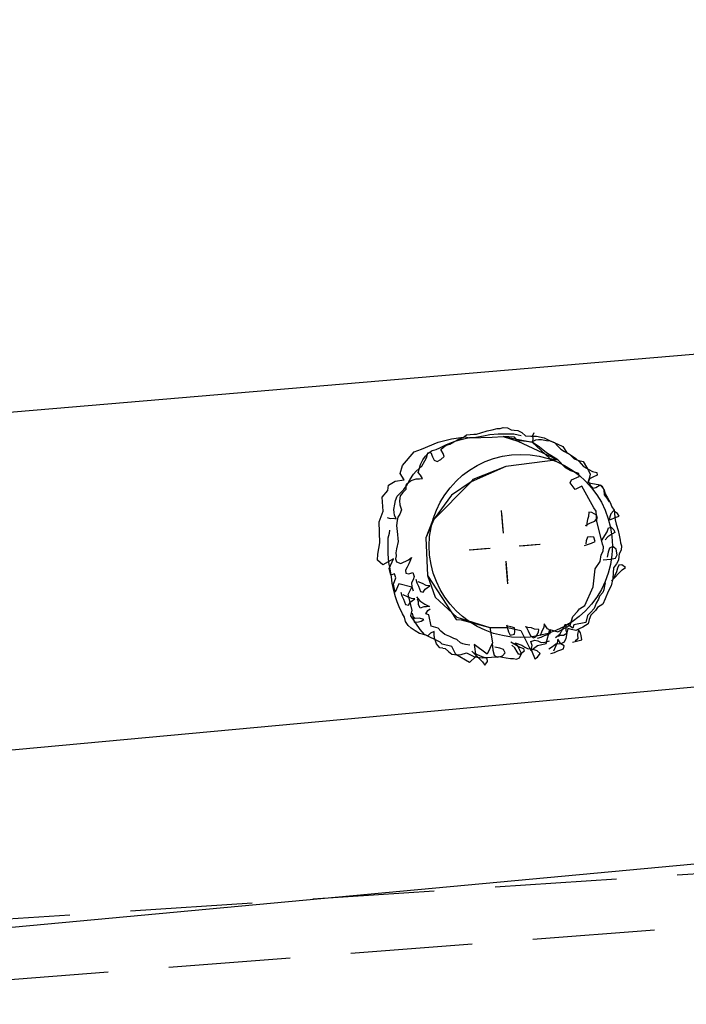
# Model space of a CAD drawing. Extents: x 446224 to 446791, y 446199 to 447379.
# Tile 59 of 113: x 446304 to 446315, y 447145 to 447162. Entities that reach past the tile are written whole.
import ezdxf

# ---------------------------------------------------------------- set-up
doc = ezdxf.new("R2010")
doc.units = 0
doc.header["$LTSCALE"] = 2
doc.header["$MEASUREMENT"] = 0
doc.linetypes.add('AUSGEZOGEN', pattern=[0])
doc.linetypes.add('GESTRICH-X2', pattern=[1.5, 1, -0.5])
for name, color, linetype in [('BOESCHG', 250, 'AUSGEZOGEN'), ('DB-Autohof', 15, 'CONTINUOUS'), ('SCHMUTZWASSER', 30, 'GESTRICH-X2'), ('W-LTG', 4, 'GESTRICH-X2')]:
    doc.layers.add(name, color=color, linetype=linetype)

msp = doc.modelspace()

# ---------------------------------------------------------------- linework, layer by layer
at = {"layer": 'BOESCHG'}
msp.add_lwpolyline([(446480.167, 447162.894, 0.000901), (446482.386, 447143.323, 0.006832), (446482.718, 447140.748, 0.000544), (446482.746, 447140.555, 0.000007), (446485.092, 447124.399, 0.000282), (446486.2, 447116.795, 0.000162), (446488.145, 447103.541)], format="xyb", dxfattribs=at)
at = {"layer": 'DB-Autohof', "linetype": 'Continuous'}
for p, q in [((446344.889, 447158.6), (446277.026, 447152.844)), ((446311.526, 447154.728), (446311.583, 447154.768)), ((446311.583, 447154.768), (446311.642, 447154.773)), ((446311.642, 447154.773), (446311.702, 447154.778)), ((446311.702, 447154.778), (446311.749, 447154.782)), ((446311.736, 447154.733), (446311.862, 447154.755)), ((446311.736, 447154.733), (446311.862, 447154.755)), ((446311.749, 447154.782), (446311.82, 447154.8)), ((446311.82, 447154.8), (446311.925, 447154.833)), ((446311.862, 447154.755), (446311.966, 447154.776)), ((446311.862, 447154.755), (446311.966, 447154.776)), ((446311.925, 447154.833), (446312.007, 447154.852)), ((446311.966, 447154.776), (446312.105, 447154.787)), ((446311.966, 447154.776), (446312.105, 447154.787)), ((446312.007, 447154.852), (446312.089, 447154.871)), ((446312.089, 447154.871), (446312.137, 447154.875)), ((446312.105, 447154.787), (446312.245, 447154.787)), ((446312.105, 447154.787), (446312.245, 447154.787)), ((446312.137, 447154.875), (446312.184, 447154.89)), ((446312.184, 447154.89), (446312.256, 447154.884)), ((446312.245, 447154.787), (446312.362, 447154.785)), ((446312.245, 447154.787), (446312.362, 447154.785)), ((446312.256, 447154.884), (446312.318, 447154.854)), ((446312.318, 447154.854), (446312.367, 447154.846)), ((446312.362, 447154.785), (446312.434, 447154.768)), ((446312.362, 447154.785), (446312.434, 447154.768)), ((446312.367, 447154.846), (446312.428, 447154.839)), ((446312.428, 447154.839), (446312.49, 447154.808)), ((446312.434, 447154.768), (446312.481, 447154.76)), ((446312.434, 447154.768), (446312.481, 447154.76)), ((446312.49, 447154.808), (446312.554, 447154.754)), ((446312.554, 447154.754), (446312.639, 447154.749)), ((446312.639, 447154.749), (446312.735, 447154.745)), ((446312.688, 447154.801), (446312.669, 447154.753)), ((446312.688, 447154.801), (446312.669, 447154.753)), ((446312.669, 447154.753), (446312.673, 447154.706)), ((446312.669, 447154.753), (446312.673, 447154.706)), ((446310.846, 447154.534), (446311.117, 447154.65)), ((446311.117, 447154.65), (446311.335, 447154.704)), ((446311.143, 447154.555), (446311.255, 447154.611)), ((446311.143, 447154.555), (446311.255, 447154.611)), ((446311.204, 447154.569), (446311.25, 447154.597)), ((446311.25, 447154.597), (446311.308, 447154.614)), ((446311.255, 447154.611), (446311.334, 447154.641)), ((446311.255, 447154.611), (446311.334, 447154.641)), ((446311.308, 447154.614), (446311.377, 447154.655)), ((446311.334, 447154.641), (446311.414, 447154.671)), ((446311.334, 447154.641), (446311.414, 447154.671)), ((446311.335, 447154.704), (446311.566, 447154.735)), ((446311.377, 447154.655), (446311.457, 447154.698)), ((446311.414, 447154.671), (446311.494, 447154.69)), ((446311.414, 447154.671), (446311.494, 447154.69)), ((446311.457, 447154.698), (446311.526, 447154.728)), ((446311.494, 447154.69), (446311.563, 447154.707)), ((446311.494, 447154.69), (446311.563, 447154.707)), ((446311.563, 447154.707), (446311.631, 447154.724)), ((446311.563, 447154.707), (446311.631, 447154.724)), ((446311.566, 447154.735), (446311.631, 447154.719)), ((446311.631, 447154.724), (446311.736, 447154.733)), ((446311.631, 447154.724), (446311.736, 447154.733)), ((446311.631, 447154.719), (446312.002, 447154.733)), ((446312.002, 447154.733), (446312.185, 447154.74)), ((446312.185, 447154.74), (446312.659, 447154.651)), ((446312.185, 447154.74), (446312.424, 447154.666)), ((446312.372, 447154.732), (446312.185, 447154.74)), ((446312.424, 447154.666), (446312.372, 447154.732)), ((446312.471, 447154.67), (446312.424, 447154.666)), ((446312.424, 447154.666), (446313.081, 447154.359)), ((446312.659, 447154.651), (446312.471, 447154.67)), ((446312.659, 447154.651), (446312.954, 447154.381)), ((446312.783, 447154.568), (446312.659, 447154.651)), ((446312.673, 447154.706), (446312.665, 447154.659)), ((446312.673, 447154.706), (446312.665, 447154.659)), ((446312.665, 447154.659), (446312.721, 447154.687)), ((446312.665, 447154.659), (446312.721, 447154.687)), ((446312.721, 447154.687), (446312.767, 447154.691)), ((446312.721, 447154.687), (446312.767, 447154.691)), ((446312.735, 447154.745), (446312.857, 447154.719)), ((446312.767, 447154.691), (446312.814, 447154.695)), ((446312.767, 447154.691), (446312.814, 447154.695)), ((446312.814, 447154.695), (446312.897, 447154.678)), ((446312.814, 447154.695), (446312.897, 447154.678)), ((446312.857, 447154.719), (446312.957, 447154.668)), ((446312.897, 447154.678), (446312.956, 447154.672)), ((446312.897, 447154.678), (446312.956, 447154.672)), ((446312.956, 447154.672), (446313.028, 447154.643)), ((446312.956, 447154.672), (446313.028, 447154.643)), ((446312.957, 447154.668), (446313.081, 447154.618)), ((446313.028, 447154.643), (446313.08, 447154.588)), ((446313.028, 447154.643), (446313.08, 447154.588)), ((446313.08, 447154.588), (446313.131, 447154.534)), ((446313.08, 447154.588), (446313.131, 447154.534)), ((446313.081, 447154.618), (446313.168, 447154.577)), ((446310.53, 447154.263), (446310.722, 447154.489)), ((446310.722, 447154.489), (446310.846, 447154.534)), ((446310.909, 447154.419), (446310.952, 447154.469)), ((446310.909, 447154.419), (446310.952, 447154.469)), ((446310.93, 447154.402), (446310.948, 447154.476)), ((446310.948, 447154.476), (446310.996, 447154.48)), ((446310.952, 447154.469), (446311.018, 447154.51)), ((446310.952, 447154.469), (446311.018, 447154.51)), ((446310.996, 447154.48), (446311.025, 447154.41)), ((446311.018, 447154.51), (446311.087, 447154.527)), ((446311.018, 447154.51), (446311.087, 447154.527)), ((446311.087, 447154.527), (446311.143, 447154.555)), ((446311.087, 447154.527), (446311.143, 447154.555)), ((446311.159, 447154.529), (446311.204, 447154.569)), ((446311.201, 447154.461), (446311.159, 447154.529)), ((446311.217, 447154.414), (446311.201, 447154.461)), ((446312.896, 447154.472), (446312.783, 447154.568)), ((446313.081, 447154.359), (446312.896, 447154.472)), ((446313.131, 447154.534), (446313.193, 447154.493)), ((446313.131, 447154.534), (446313.193, 447154.493)), ((446313.168, 447154.577), (446313.224, 447154.486)), ((446313.193, 447154.493), (446313.291, 447154.442)), ((446313.193, 447154.493), (446313.291, 447154.442)), ((446313.224, 447154.486), (446313.274, 447154.454)), ((446313.274, 447154.454), (446313.353, 447154.377)), ((446313.291, 447154.442), (446313.378, 447154.38)), ((446313.291, 447154.442), (446313.378, 447154.38)), ((446310.495, 447154.131), (446310.53, 447154.263)), ((446310.809, 447154.223), (446310.827, 447154.283)), ((446310.809, 447154.223), (446310.827, 447154.283)), ((446310.827, 447154.283), (446310.868, 447154.357)), ((446310.827, 447154.283), (446310.868, 447154.357)), ((446310.847, 447154.252), (446310.9, 447154.34)), ((446310.868, 447154.357), (446310.909, 447154.419)), ((446310.868, 447154.357), (446310.909, 447154.419)), ((446310.9, 447154.34), (446310.93, 447154.402)), ((446311.025, 447154.41), (446311.054, 447154.353)), ((446311.054, 447154.353), (446311.104, 447154.333)), ((446311.104, 447154.333), (446311.161, 447154.362)), ((446311.161, 447154.362), (446311.217, 447154.414)), ((446313.081, 447154.359), (446312.228, 447154.249)), ((446313.081, 447154.359), (446312.228, 447154.249)), ((446312.954, 447154.381), (446313.081, 447154.359)), ((446313.209, 447154.229), (446313.081, 447154.359)), ((446313.353, 447154.377), (446313.427, 447154.347)), ((446313.378, 447154.38), (446313.428, 447154.337)), ((446313.378, 447154.38), (446313.428, 447154.337)), ((446313.427, 447154.347), (446313.5, 447154.33)), ((446313.428, 447154.337), (446313.505, 447154.25)), ((446313.428, 447154.337), (446313.505, 447154.25)), ((446313.5, 447154.33), (446313.556, 447154.238)), ((446310.561, 447154.032), (446310.495, 447154.131)), ((446310.65, 447154.031), (446310.714, 447154.121)), ((446310.714, 447154.121), (446310.758, 447154.172)), ((446310.758, 447154.172), (446310.847, 447154.252)), ((446310.791, 447154.152), (446310.809, 447154.223)), ((446310.791, 447154.152), (446310.809, 447154.223)), ((446310.83, 447154.108), (446310.791, 447154.152)), ((446310.83, 447154.108), (446310.791, 447154.152)), ((446310.858, 447154.052), (446310.83, 447154.108)), ((446310.858, 447154.052), (446310.83, 447154.108)), ((446312.228, 447154.249), (446311.66, 447153.997)), ((446312.228, 447154.249), (446311.689, 447154.036)), ((446313.295, 447154.178), (446313.209, 447154.229)), ((446313.427, 447154.131), (446313.295, 447154.178)), ((446313.431, 447154.085), (446313.427, 447154.131)), ((446313.505, 447154.25), (446313.591, 447154.199)), ((446313.505, 447154.25), (446313.591, 447154.199)), ((446313.556, 447154.238), (446313.585, 447154.181)), ((446313.585, 447154.181), (446313.614, 447154.123)), ((446313.591, 447154.199), (446313.652, 447154.169)), ((446313.591, 447154.199), (446313.652, 447154.169)), ((446313.614, 447154.123), (446313.596, 447154.05)), ((446313.652, 447154.169), (446313.724, 447154.152)), ((446313.652, 447154.169), (446313.724, 447154.152)), ((446313.728, 447154.105), (446313.66, 447154.076)), ((446313.728, 447154.105), (446313.66, 447154.076)), ((446313.724, 447154.152), (446313.728, 447154.105)), ((446313.724, 447154.152), (446313.728, 447154.105)), ((446310.289, 447153.852), (446310.3, 447153.94)), ((446310.3, 447153.94), (446310.412, 447154.007)), ((446310.412, 447154.007), (446310.561, 447154.032)), ((446310.589, 447153.913), (446310.597, 447153.96)), ((446310.589, 447153.913), (446310.597, 447153.96)), ((446310.597, 447153.96), (446310.663, 447154.012)), ((446310.597, 447153.96), (446310.663, 447154.012)), ((446310.598, 447153.931), (446310.65, 447154.031)), ((446310.663, 447154.012), (446310.708, 447154.028)), ((446310.663, 447154.012), (446310.708, 447154.028)), ((446310.708, 447154.028), (446310.754, 447154.044)), ((446310.708, 447154.028), (446310.754, 447154.044)), ((446310.754, 447154.044), (446310.812, 447154.048)), ((446310.754, 447154.044), (446310.812, 447154.048)), ((446310.812, 447154.048), (446310.858, 447154.052)), ((446310.812, 447154.048), (446310.858, 447154.052)), ((446311.66, 447153.997), (446311.026, 447153.357)), ((446311.66, 447153.997), (446311.335, 447153.777)), ((446311.689, 447154.036), (446311.66, 447153.997)), ((446313.288, 447153.979), (446313.307, 447154.027)), ((446313.367, 447153.869), (446313.288, 447153.979)), ((446313.307, 447154.027), (446313.431, 447154.085)), ((446313.596, 447154.05), (446313.577, 447153.988)), ((446313.577, 447153.988), (446313.65, 447153.971)), ((446313.604, 447154.048), (446313.585, 447154)), ((446313.604, 447154.048), (446313.585, 447154)), ((446313.585, 447154), (446313.613, 447153.944)), ((446313.585, 447154), (446313.613, 447153.944)), ((446313.66, 447154.076), (446313.604, 447154.048)), ((446313.66, 447154.076), (446313.604, 447154.048)), ((446313.613, 447153.944), (446313.664, 447153.89)), ((446313.613, 447153.944), (446313.664, 447153.89)), ((446313.65, 447153.971), (446313.747, 447153.955)), ((446313.709, 447153.905), (446313.776, 447153.946)), ((446313.709, 447153.905), (446313.776, 447153.946)), ((446313.747, 447153.955), (446313.81, 447153.924)), ((446313.776, 447153.946), (446313.815, 447153.902)), ((446313.776, 447153.946), (446313.815, 447153.902)), ((446310.198, 447153.745), (446310.289, 447153.852)), ((446310.445, 447153.763), (446310.5, 447153.815)), ((446310.54, 447153.819), (446310.494, 447153.766)), ((446310.54, 447153.819), (446310.494, 447153.766)), ((446310.5, 447153.815), (446310.556, 447153.868)), ((446310.585, 447153.873), (446310.54, 447153.819)), ((446310.585, 447153.873), (446310.54, 447153.819)), ((446310.556, 447153.868), (446310.598, 447153.931)), ((446310.589, 447153.913), (446310.585, 447153.873)), ((446310.589, 447153.913), (446310.585, 447153.873)), ((446311.335, 447153.777), (446311.053, 447153.391)), ((446313.479, 447153.925), (446313.367, 447153.869)), ((446313.673, 447153.567), (446313.479, 447153.925)), ((446313.664, 447153.89), (446313.709, 447153.905)), ((446313.664, 447153.89), (446313.709, 447153.905)), ((446313.81, 447153.924), (446313.839, 447153.867)), ((446313.815, 447153.902), (446313.842, 447153.858)), ((446313.815, 447153.902), (446313.842, 447153.858)), ((446313.839, 447153.867), (446313.846, 447153.783)), ((446313.842, 447153.858), (446313.858, 447153.801)), ((446313.842, 447153.858), (446313.858, 447153.801)), ((446313.846, 447153.783), (446313.886, 447153.727)), ((446313.858, 447153.801), (446313.899, 447153.734)), ((446313.858, 447153.801), (446313.899, 447153.734)), ((446310.217, 447153.514), (446310.198, 447153.745)), ((446310.391, 447153.542), (446310.408, 447153.628)), ((446310.408, 447153.628), (446310.415, 447153.688)), ((446310.415, 447153.688), (446310.445, 447153.763)), ((446310.494, 447153.766), (446310.485, 447153.682)), ((446310.494, 447153.766), (446310.485, 447153.682)), ((446310.485, 447153.682), (446310.49, 447153.616)), ((446310.485, 447153.682), (446310.49, 447153.616)), ((446310.49, 447153.616), (446310.514, 447153.535)), ((446310.49, 447153.616), (446310.514, 447153.535)), ((446313.886, 447153.727), (446313.927, 447153.67)), ((446313.899, 447153.734), (446313.941, 447153.656)), ((446313.899, 447153.734), (446313.941, 447153.656)), ((446313.941, 447153.656), (446313.969, 447153.588)), ((446313.941, 447153.656), (446313.969, 447153.588)), ((446310.149, 447153.342), (446310.217, 447153.514)), ((446310.395, 447153.495), (446310.391, 447153.542)), ((446310.399, 447153.447), (446310.395, 447153.495)), ((446310.486, 447153.466), (446310.457, 447153.414)), ((446310.486, 447153.466), (446310.457, 447153.414)), ((446310.514, 447153.535), (446310.486, 447153.466)), ((446310.514, 447153.535), (446310.486, 447153.466)), ((446312.187, 447153.195), (446312.16, 447153.523)), ((446312.191, 447153.154), (446312.164, 447153.474)), ((446312.191, 447153.154), (446312.164, 447153.474)), ((446313.594, 447153.499), (446313.588, 447153.426)), ((446313.642, 447153.491), (446313.594, 447153.499)), ((446313.718, 447153.449), (446313.642, 447153.491)), ((446313.713, 447153.512), (446313.673, 447153.567)), ((446313.726, 447153.35), (446313.713, 447153.512)), ((446313.956, 447153.469), (446313.936, 447153.419)), ((446313.999, 447153.521), (446313.956, 447153.469)), ((446313.969, 447153.588), (446314.009, 447153.533)), ((446313.969, 447153.588), (446314.009, 447153.533)), ((446314.063, 447153.478), (446313.999, 447153.521)), ((446314.009, 447153.533), (446314.014, 447153.475)), ((446314.009, 447153.533), (446314.014, 447153.475)), ((446314.014, 447153.475), (446314.019, 447153.417)), ((446314.014, 447153.475), (446314.019, 447153.417)), ((446314.091, 447153.432), (446314.063, 447153.478)), ((446310.161, 447152.995), (446310.149, 447153.342)), ((446310.282, 447153.413), (446310.332, 447153.394)), ((446310.332, 447153.394), (446310.379, 447153.398)), ((446310.379, 447153.398), (446310.428, 447153.39)), ((446310.428, 447153.39), (446310.399, 447153.447)), ((446310.445, 447153.363), (446310.436, 447153.279)), ((446310.445, 447153.363), (446310.436, 447153.279)), ((446310.457, 447153.414), (446310.445, 447153.363)), ((446310.457, 447153.414), (446310.445, 447153.363)), ((446311.053, 447153.391), (446310.915, 447153.078)), ((446311.026, 447153.357), (446310.915, 447153.078)), ((446313.54, 447153.278), (446313.621, 447153.321)), ((446313.561, 447153.316), (446313.553, 447153.268)), ((446313.568, 447153.377), (446313.561, 447153.316)), ((446313.588, 447153.426), (446313.568, 447153.377)), ((446313.621, 447153.321), (446313.69, 447153.351)), ((446313.69, 447153.351), (446313.734, 447153.403)), ((446313.734, 447153.403), (446313.718, 447153.449)), ((446313.816, 447152.972), (446313.726, 447153.35)), ((446313.936, 447153.419), (446313.928, 447153.371)), ((446313.94, 447153.372), (446314.044, 447153.416)), ((446314.019, 447153.417), (446314.023, 447153.37)), ((446314.019, 447153.417), (446314.023, 447153.37)), ((446314.023, 447153.37), (446314.04, 447153.302)), ((446314.023, 447153.37), (446314.04, 447153.302)), ((446314.04, 447153.302), (446314.072, 447153.199)), ((446314.04, 447153.302), (446314.072, 447153.199)), ((446314.044, 447153.416), (446314.091, 447153.432)), ((446310.298, 447153.079), (446310.316, 447153.153)), ((446310.316, 447153.153), (446310.324, 447153.201)), ((446310.436, 447153.279), (446310.44, 447153.23)), ((446310.436, 447153.279), (446310.44, 447153.23)), ((446310.44, 447153.23), (446310.448, 447153.131)), ((446310.44, 447153.23), (446310.448, 447153.131)), ((446310.448, 447153.131), (446310.453, 447153.065)), ((446310.448, 447153.131), (446310.453, 447153.065)), ((446313.801, 447153.025), (446313.896, 447153.177)), ((446313.896, 447153.177), (446313.915, 447153.238)), ((446313.972, 447153.135), (446313.903, 447153.093)), ((446313.915, 447153.238), (446313.962, 447153.254)), ((446313.962, 447153.254), (446314.002, 447153.209)), ((446314.017, 447153.163), (446313.972, 447153.135)), ((446314.002, 447153.209), (446314.017, 447153.163)), ((446314.072, 447153.199), (446314.091, 447153.119)), ((446314.072, 447153.199), (446314.091, 447153.119)), ((446310.127, 447152.809), (446310.161, 447152.995)), ((446310.296, 447152.959), (446310.298, 447153.079)), ((446310.458, 447153.015), (446310.434, 447152.897)), ((446310.458, 447153.015), (446310.434, 447152.897)), ((446310.453, 447153.065), (446310.458, 447153.015)), ((446310.453, 447153.065), (446310.458, 447153.015)), ((446310.915, 447153.078), (446310.945, 447152.456)), ((446310.915, 447153.078), (446310.945, 447152.456)), ((446312.446, 447152.943), (446312.774, 447152.97)), ((446312.475, 447152.943), (446312.795, 447152.97)), ((446312.475, 447152.943), (446312.795, 447152.97)), ((446313.52, 447152.953), (446313.637, 447152.987)), ((446313.549, 447153.028), (446313.542, 447152.979)), ((446313.568, 447153.089), (446313.549, 447153.028)), ((446313.628, 447153.094), (446313.568, 447153.089)), ((446313.676, 447153.086), (446313.628, 447153.094)), ((446313.637, 447152.987), (446313.694, 447153.016)), ((446313.694, 447153.016), (446313.676, 447153.086)), ((446313.832, 447152.926), (446313.816, 447152.972)), ((446313.903, 447153.093), (446313.86, 447153.042)), ((446314.091, 447153.119), (446314.109, 447153.039)), ((446314.091, 447153.119), (446314.109, 447153.039)), ((446314.109, 447153.039), (446314.113, 447152.992)), ((446314.109, 447153.039), (446314.113, 447152.992)), ((446314.113, 447152.992), (446314.128, 447152.947)), ((446314.113, 447152.992), (446314.128, 447152.947)), ((446310.119, 447152.709), (446310.127, 447152.809)), ((446310.296, 447152.816), (446310.296, 447152.959)), ((446310.308, 447152.673), (446310.296, 447152.816)), ((446310.434, 447152.897), (446310.423, 447152.83)), ((446310.434, 447152.897), (446310.423, 447152.83)), ((446310.423, 447152.83), (446310.427, 447152.78)), ((446310.423, 447152.83), (446310.427, 447152.78)), ((446311.945, 447152.901), (446311.625, 447152.874)), ((446311.945, 447152.901), (446311.625, 447152.874)), ((446311.971, 447152.903), (446311.644, 447152.876)), ((446313.796, 447152.795), (446313.826, 447152.856)), ((446313.826, 447152.856), (446313.832, 447152.926)), ((446313.912, 447152.842), (446313.896, 447152.757)), ((446313.931, 447152.904), (446313.912, 447152.842)), ((446313.989, 447152.933), (446313.931, 447152.904)), ((446314.04, 447152.889), (446313.989, 447152.933)), ((446314.06, 447152.795), (446314.04, 447152.889)), ((446314.093, 447152.815), (446314.085, 447152.768)), ((446314.093, 447152.815), (446314.085, 447152.768)), ((446314.122, 447152.876), (446314.093, 447152.815)), ((446314.122, 447152.876), (446314.093, 447152.815)), ((446314.128, 447152.947), (446314.122, 447152.876)), ((446314.128, 447152.947), (446314.122, 447152.876)), ((446310.208, 447152.633), (446310.119, 447152.709)), ((446310.382, 447152.731), (446310.208, 447152.633)), ((446310.329, 447152.567), (446310.308, 447152.673)), ((446310.312, 447152.575), (446310.382, 447152.731)), ((446310.427, 447152.78), (446310.415, 447152.729)), ((446310.427, 447152.78), (446310.415, 447152.729)), ((446310.415, 447152.729), (446310.436, 447152.681)), ((446310.415, 447152.729), (446310.436, 447152.681)), ((446310.436, 447152.681), (446310.504, 447152.654)), ((446310.436, 447152.681), (446310.504, 447152.654)), ((446310.504, 447152.654), (446310.632, 447152.714)), ((446310.504, 447152.654), (446310.632, 447152.714)), ((446310.638, 447152.648), (446310.609, 447152.596)), ((446310.638, 447152.648), (446310.609, 447152.596)), ((446310.632, 447152.714), (446310.679, 447152.751)), ((446310.632, 447152.714), (446310.679, 447152.751)), ((446310.679, 447152.751), (446310.638, 447152.648)), ((446310.679, 447152.751), (446310.638, 447152.648)), ((446312.229, 447152.691), (446312.256, 447152.371)), ((446312.229, 447152.691), (446312.256, 447152.371)), ((446312.231, 447152.651), (446312.258, 447152.323)), ((446313.698, 447152.565), (446313.781, 447152.688)), ((446313.781, 447152.688), (446313.796, 447152.795)), ((446313.827, 447152.715), (446313.946, 447152.725)), ((446313.946, 447152.725), (446314.028, 447152.744)), ((446314.048, 447152.648), (446313.995, 447152.585)), ((446314.048, 447152.648), (446313.995, 447152.585)), ((446314.028, 447152.744), (446314.06, 447152.795)), ((446314.078, 447152.709), (446314.048, 447152.648)), ((446314.078, 447152.709), (446314.048, 447152.648)), ((446314.085, 447152.768), (446314.078, 447152.709)), ((446314.085, 447152.768), (446314.078, 447152.709)), ((446310.339, 447152.461), (446310.312, 447152.575)), ((446310.352, 447152.437), (446310.329, 447152.567)), ((446310.403, 447152.483), (446310.339, 447152.461)), ((446310.425, 447152.419), (446310.403, 447152.483)), ((446310.609, 447152.596), (446310.58, 447152.544)), ((446310.609, 447152.596), (446310.58, 447152.544)), ((446310.58, 447152.544), (446310.584, 447152.494)), ((446310.58, 447152.544), (446310.584, 447152.494)), ((446310.584, 447152.494), (446310.635, 447152.482)), ((446310.584, 447152.494), (446310.635, 447152.482)), ((446310.635, 447152.482), (446310.7, 447152.504)), ((446310.635, 447152.482), (446310.7, 447152.504)), ((446310.7, 447152.504), (446310.722, 447152.439)), ((446310.7, 447152.504), (446310.722, 447152.439)), ((446313.665, 447152.27), (446313.698, 447152.565)), ((446313.964, 447152.367), (446314.141, 447152.55)), ((446313.99, 447152.503), (446313.986, 447152.409)), ((446313.99, 447152.503), (446313.986, 447152.409)), ((446313.995, 447152.585), (446313.99, 447152.503)), ((446313.995, 447152.585), (446313.99, 447152.503)), ((446314.047, 447152.518), (446314.017, 447152.456)), ((446314.066, 447152.58), (446314.047, 447152.518)), ((446314.086, 447152.629), (446314.066, 447152.58)), ((446314.134, 447152.633), (446314.086, 447152.629)), ((446314.197, 447152.591), (446314.134, 447152.633)), ((446314.141, 447152.55), (446314.197, 447152.591)), ((446310.361, 447152.33), (446310.352, 447152.437)), ((446310.379, 447152.259), (446310.361, 447152.33)), ((446310.384, 447152.316), (446310.425, 447152.419)), ((446310.709, 447152.388), (446310.68, 447152.336)), ((446310.709, 447152.388), (446310.68, 447152.336)), ((446310.68, 447152.336), (446310.686, 447152.27)), ((446310.68, 447152.336), (446310.686, 447152.27)), ((446310.722, 447152.439), (446310.709, 447152.388)), ((446310.722, 447152.439), (446310.709, 447152.388)), ((446310.75, 447152.396), (446310.766, 447152.339)), ((446310.75, 447152.396), (446310.766, 447152.339)), ((446310.766, 447152.339), (446310.794, 447152.283)), ((446310.766, 447152.339), (446310.794, 447152.283)), ((446310.861, 447152.324), (446310.788, 447152.353)), ((446310.861, 447152.324), (446310.788, 447152.353)), ((446310.922, 447152.294), (446310.861, 447152.324)), ((446310.922, 447152.294), (446310.861, 447152.324)), ((446310.945, 447152.456), (446311.416, 447151.732)), ((446310.945, 447152.456), (446311.071, 447152.102)), ((446313.861, 447152.336), (446313.847, 447152.262)), ((446313.986, 447152.409), (446313.961, 447152.29)), ((446313.986, 447152.409), (446313.961, 447152.29)), ((446314.017, 447152.456), (446313.997, 447152.406)), ((446310.396, 447152.189), (446310.379, 447152.259)), ((446310.411, 447152.185), (446310.384, 447152.316)), ((446310.415, 447152.107), (446310.396, 447152.189)), ((446310.47, 447152.318), (446310.411, 447152.185)), ((446310.684, 447152.266), (446310.47, 447152.318)), ((446310.505, 447152.181), (446310.521, 447152.125)), ((446310.505, 447152.181), (446310.521, 447152.125)), ((446310.624, 447152.147), (446310.684, 447152.266)), ((446310.686, 447152.27), (446310.708, 447152.206)), ((446310.686, 447152.27), (446310.708, 447152.206)), ((446310.794, 447152.283), (446310.81, 447152.238)), ((446310.794, 447152.283), (446310.81, 447152.238)), ((446310.81, 447152.238), (446310.825, 447152.192)), ((446310.81, 447152.238), (446310.825, 447152.192)), ((446310.825, 447152.192), (446310.873, 447152.184)), ((446310.825, 447152.192), (446310.873, 447152.184)), ((446310.873, 447152.184), (446310.904, 447152.234)), ((446310.873, 447152.184), (446310.904, 447152.234)), ((446310.904, 447152.234), (446310.981, 447152.287)), ((446310.904, 447152.234), (446310.981, 447152.287)), ((446310.981, 447152.287), (446310.922, 447152.294)), ((446310.981, 447152.287), (446310.922, 447152.294)), ((446313.526, 447151.966), (446313.665, 447152.27)), ((446313.823, 447152.176), (446313.765, 447152.12)), ((446313.84, 447152.22), (446313.823, 447152.176)), ((446313.847, 447152.262), (446313.84, 447152.22)), ((446313.911, 447152.193), (446313.863, 447152.072)), ((446313.911, 447152.193), (446313.863, 447152.072)), ((446313.961, 447152.29), (446313.911, 447152.193)), ((446313.961, 447152.29), (446313.911, 447152.193)), ((446310.446, 447152.025), (446310.415, 447152.107)), ((446310.477, 447151.944), (446310.446, 447152.025)), ((446310.521, 447152.125), (446310.549, 447152.068)), ((446310.521, 447152.125), (446310.549, 447152.068)), ((446310.616, 447152.109), (446310.543, 447152.138)), ((446310.616, 447152.109), (446310.543, 447152.138)), ((446310.549, 447152.068), (446310.565, 447152.023)), ((446310.549, 447152.068), (446310.565, 447152.023)), ((446310.565, 447152.023), (446310.58, 447151.978)), ((446310.565, 447152.023), (446310.58, 447151.978)), ((446310.677, 447152.079), (446310.616, 447152.109)), ((446310.677, 447152.079), (446310.616, 447152.109)), ((446310.692, 447151.886), (446310.624, 447152.147)), ((446310.628, 447151.97), (446310.658, 447152.019)), ((446310.628, 447151.97), (446310.658, 447152.019)), ((446310.658, 447152.019), (446310.736, 447152.072)), ((446310.658, 447152.019), (446310.736, 447152.072)), ((446310.736, 447152.072), (446310.677, 447152.079)), ((446310.736, 447152.072), (446310.677, 447152.079)), ((446310.762, 447152.105), (446310.815, 447152.039)), ((446310.762, 447152.105), (446310.815, 447152.039)), ((446310.792, 447152.026), (446310.777, 447152.071)), ((446310.792, 447152.026), (446310.777, 447152.071)), ((446310.796, 447151.979), (446310.792, 447152.026)), ((446310.796, 447151.979), (446310.792, 447152.026)), ((446310.815, 447152.039), (446310.901, 447151.988)), ((446310.815, 447152.039), (446310.901, 447151.988)), ((446311.071, 447152.102), (446311.426, 447151.774)), ((446313.712, 447152.001), (446313.678, 447151.914)), ((446313.749, 447152.066), (446313.712, 447152.001)), ((446313.765, 447152.12), (446313.749, 447152.066)), ((446313.863, 447152.072), (446313.823, 447151.987)), ((446313.863, 447152.072), (446313.823, 447151.987)), ((446310.534, 447151.829), (446310.477, 447151.944)), ((446310.58, 447151.978), (446310.628, 447151.97)), ((446310.58, 447151.978), (446310.628, 447151.97)), ((446310.669, 447151.793), (446310.692, 447151.886)), ((446310.688, 447151.837), (446310.724, 447151.688)), ((446310.688, 447151.837), (446310.724, 447151.688)), ((446310.824, 447151.923), (446310.796, 447151.979)), ((446310.824, 447151.923), (446310.796, 447151.979)), ((446310.881, 447151.94), (446310.824, 447151.923)), ((446310.881, 447151.94), (446310.824, 447151.923)), ((446310.928, 447151.944), (446310.881, 447151.94)), ((446310.928, 447151.944), (446310.881, 447151.94)), ((446310.901, 447151.988), (446310.974, 447151.948)), ((446310.901, 447151.988), (446310.974, 447151.948)), ((446310.913, 447151.829), (446310.95, 447151.883)), ((446310.913, 447151.829), (446310.95, 447151.883)), ((446310.974, 447151.948), (446310.928, 447151.944)), ((446310.974, 447151.948), (446310.928, 447151.944)), ((446310.95, 447151.883), (446310.988, 447151.907)), ((446310.95, 447151.883), (446310.988, 447151.907)), ((446313.331, 447151.786), (446313.407, 447151.863)), ((446313.407, 447151.863), (446313.437, 447151.912)), ((446313.437, 447151.912), (446313.526, 447151.966)), ((446313.621, 447151.847), (446313.573, 447151.801)), ((446313.678, 447151.914), (446313.621, 447151.847)), ((446313.703, 447151.883), (446313.628, 447151.807)), ((446313.703, 447151.883), (446313.628, 447151.807)), ((446313.734, 447151.933), (446313.703, 447151.883)), ((446313.734, 447151.933), (446313.703, 447151.883)), ((446313.823, 447151.987), (446313.734, 447151.933)), ((446313.823, 447151.987), (446313.734, 447151.933)), ((446310.563, 447151.772), (446310.534, 447151.829)), ((446310.581, 447151.701), (446310.563, 447151.772)), ((446310.623, 447151.633), (446310.581, 447151.701)), ((446310.82, 447151.572), (446310.669, 447151.793)), ((446310.742, 447151.748), (446310.703, 447151.791)), ((446310.742, 447151.748), (446310.703, 447151.791)), ((446310.724, 447151.688), (446310.793, 447151.694)), ((446310.724, 447151.688), (446310.793, 447151.694)), ((446310.812, 447151.754), (446310.742, 447151.748)), ((446310.812, 447151.754), (446310.742, 447151.748)), ((446310.793, 447151.694), (446310.839, 447151.709)), ((446310.793, 447151.694), (446310.839, 447151.709)), ((446310.883, 447151.736), (446310.812, 447151.754)), ((446310.883, 447151.736), (446310.812, 447151.754)), ((446310.839, 447151.709), (446310.883, 447151.736)), ((446310.839, 447151.709), (446310.883, 447151.736)), ((446310.966, 447151.813), (446310.913, 447151.829)), ((446310.966, 447151.813), (446310.913, 447151.829)), ((446311.002, 447151.623), (446310.966, 447151.813)), ((446311.002, 447151.623), (446310.966, 447151.813)), ((446311.416, 447151.732), (446311.496, 447151.726)), ((446311.426, 447151.774), (446311.968, 447151.602)), ((446311.496, 447151.726), (446311.968, 447151.602)), ((446313.285, 447151.642), (446313.331, 447151.786)), ((446313.541, 447151.684), (446313.346, 447151.647)), ((446313.573, 447151.801), (446313.541, 447151.684)), ((446313.599, 447151.734), (446313.581, 447151.663)), ((446313.599, 447151.734), (446313.581, 447151.663)), ((446313.628, 447151.807), (446313.599, 447151.734)), ((446313.628, 447151.807), (446313.599, 447151.734)), ((446310.674, 447151.589), (446310.623, 447151.633)), ((446310.738, 447151.547), (446310.674, 447151.589)), ((446310.813, 447151.505), (446310.738, 447151.547)), ((446310.891, 447151.489), (446310.82, 447151.572)), ((446311.05, 447151.537), (446310.993, 447151.508)), ((446311.116, 447151.592), (446311.002, 447151.623)), ((446311.116, 447151.592), (446311.002, 447151.623)), ((446311.054, 447151.489), (446311.05, 447151.537)), ((446311.161, 447151.545), (446311.116, 447151.592)), ((446311.161, 447151.545), (446311.116, 447151.592)), ((446311.226, 447151.49), (446311.161, 447151.545)), ((446311.226, 447151.49), (446311.161, 447151.545)), ((446311.968, 447151.602), (446312.26, 447151.603)), ((446311.968, 447151.602), (446312.012, 447151.349)), ((446312.239, 447151.644), (446312.272, 447151.53)), ((446312.239, 447151.644), (446312.272, 447151.53)), ((446312.26, 447151.603), (446312.475, 447151.551)), ((446312.312, 447151.615), (446312.264, 447151.623)), ((446312.312, 447151.615), (446312.264, 447151.623)), ((446312.272, 447151.53), (446312.3, 447151.474)), ((446312.272, 447151.53), (446312.3, 447151.474)), ((446312.372, 447151.597), (446312.312, 447151.615)), ((446312.372, 447151.597), (446312.312, 447151.615)), ((446312.369, 447151.491), (446312.377, 447151.539)), ((446312.369, 447151.491), (446312.377, 447151.539)), ((446312.377, 447151.539), (446312.372, 447151.597)), ((446312.377, 447151.539), (446312.372, 447151.597)), ((446312.475, 447151.551), (446312.642, 447151.226)), ((446312.593, 447151.604), (446312.546, 447151.611)), ((446312.593, 447151.604), (446312.546, 447151.611)), ((446312.556, 447151.624), (446312.598, 447151.546)), ((446312.556, 447151.624), (446312.598, 447151.546)), ((446312.652, 447151.597), (446312.593, 447151.604)), ((446312.652, 447151.597), (446312.593, 447151.604)), ((446312.598, 447151.546), (446312.627, 447151.478)), ((446312.598, 447151.546), (446312.627, 447151.478)), ((446312.701, 447151.577), (446312.652, 447151.597)), ((446312.701, 447151.577), (446312.652, 447151.597)), ((446312.771, 447151.572), (446312.701, 447151.577)), ((446312.771, 447151.572), (446312.701, 447151.577)), ((446312.723, 447151.451), (446312.763, 447151.524)), ((446312.723, 447151.451), (446312.763, 447151.524)), ((446312.763, 447151.524), (446312.771, 447151.572)), ((446312.763, 447151.524), (446312.771, 447151.572)), ((446312.823, 447151.54), (446312.793, 447151.465)), ((446312.854, 447151.602), (446312.823, 447151.54)), ((446312.86, 447151.663), (446312.854, 447151.602)), ((446312.915, 447151.583), (446312.86, 447151.663)), ((446312.889, 447151.34), (446312.952, 447151.568)), ((446312.965, 447151.552), (446312.915, 447151.583)), ((446312.952, 447151.568), (446313.084, 447151.532)), ((446312.958, 447151.503), (446312.965, 447151.552)), ((446313.084, 447151.532), (446313.285, 447151.642)), ((446313.114, 447151.492), (446313.167, 447151.581)), ((446313.167, 447151.581), (446313.208, 447151.656)), ((446313.208, 447151.656), (446313.212, 447151.608)), ((446313.212, 447151.608), (446313.216, 447151.561)), ((446313.216, 447151.561), (446313.233, 447151.502)), ((446313.231, 447151.517), (446313.216, 447151.422)), ((446313.231, 447151.517), (446313.216, 447151.422)), ((446313.249, 447151.588), (446313.231, 447151.517)), ((446313.249, 447151.588), (446313.231, 447151.517)), ((446313.309, 447151.57), (446313.249, 447151.588)), ((446313.309, 447151.57), (446313.249, 447151.588)), ((446313.275, 447151.631), (446313.25, 447151.67)), ((446313.33, 447151.594), (446313.275, 447151.631)), ((446313.38, 447151.552), (446313.309, 447151.57)), ((446313.38, 447151.552), (446313.309, 447151.57)), ((446313.346, 447151.647), (446313.33, 447151.594)), ((446313.436, 447151.581), (446313.38, 447151.552)), ((446313.436, 447151.581), (446313.38, 447151.552)), ((446313.425, 447151.563), (446313.407, 447151.489)), ((446313.453, 447151.517), (446313.425, 447151.563)), ((446313.492, 447151.609), (446313.436, 447151.581)), ((446313.492, 447151.609), (446313.436, 447151.581)), ((446313.469, 447151.47), (446313.453, 447151.517)), ((446313.581, 447151.663), (446313.492, 447151.609)), ((446313.581, 447151.663), (446313.492, 447151.609)), ((446310.875, 447151.486), (446310.813, 447151.505)), ((446310.948, 447151.468), (446310.875, 447151.486)), ((446311.152, 447151.362), (446310.891, 447151.489)), ((446310.993, 447151.508), (446310.948, 447151.468)), ((446311.059, 447151.43), (446311.054, 447151.489)), ((446311.075, 447151.383), (446311.059, 447151.43)), ((446311.091, 447151.336), (446311.075, 447151.383)), ((446311.185, 447151.328), (446311.152, 447151.362)), ((446311.31, 447151.456), (446311.226, 447151.49)), ((446311.31, 447151.456), (446311.226, 447151.49)), ((446311.374, 447151.421), (446311.31, 447151.456)), ((446311.374, 447151.421), (446311.31, 447151.456)), ((446311.426, 447151.405), (446311.374, 447151.421)), ((446311.426, 447151.405), (446311.374, 447151.421)), ((446311.482, 447151.349), (446311.426, 447151.405)), ((446311.482, 447151.349), (446311.426, 447151.405)), ((446311.524, 447151.332), (446311.482, 447151.349)), ((446311.524, 447151.332), (446311.482, 447151.349)), ((446312.012, 447151.349), (446311.923, 447151.166)), ((446312.3, 447151.474), (446312.369, 447151.491)), ((446312.3, 447151.474), (446312.369, 447151.491)), ((446312.309, 447151.369), (446312.457, 447151.277)), ((446312.309, 447151.369), (446312.457, 447151.277)), ((446312.384, 447151.353), (446312.49, 447151.311)), ((446312.422, 447151.305), (446312.384, 447151.353)), ((446312.627, 447151.478), (446312.677, 447151.435)), ((446312.627, 447151.478), (446312.677, 447151.435)), ((446312.638, 447151.374), (446312.704, 447151.397)), ((446312.66, 447151.308), (446312.638, 447151.374)), ((446312.677, 447151.435), (446312.723, 447151.451)), ((446312.677, 447151.435), (446312.723, 447151.451)), ((446312.704, 447151.397), (446312.756, 447151.384)), ((446312.748, 447151.426), (446312.807, 447151.443)), ((446312.756, 447151.384), (446312.81, 447151.355)), ((446312.807, 447151.443), (446312.864, 447151.471)), ((446312.81, 447151.355), (446312.877, 447151.36)), ((446312.864, 447151.471), (446312.911, 447151.487)), ((446312.877, 447151.36), (446312.944, 447151.383)), ((446312.911, 447151.487), (446312.958, 447151.503)), ((446313.074, 447151.351), (446313.043, 447151.288)), ((446313.047, 447151.439), (446313.114, 447151.492)), ((446313.081, 447151.411), (446313.074, 447151.351)), ((446313.135, 447151.332), (446313.081, 447151.411)), ((446313.128, 447151.47), (446313.082, 447151.454)), ((446313.176, 447151.473), (446313.128, 447151.47)), ((446313.186, 447151.361), (446313.13, 447151.333)), ((446313.186, 447151.361), (446313.13, 447151.333)), ((446313.233, 447151.502), (446313.176, 447151.473)), ((446313.216, 447151.422), (446313.186, 447151.361)), ((446313.216, 447151.422), (446313.186, 447151.361)), ((446313.322, 447151.362), (446313.475, 447151.399)), ((446313.413, 447151.418), (446313.369, 447151.378)), ((446313.407, 447151.489), (446313.413, 447151.418)), ((446313.475, 447151.399), (446313.469, 447151.47)), ((446311.144, 447151.269), (446311.091, 447151.336)), ((446311.193, 447151.261), (446311.144, 447151.269)), ((446311.341, 447151.29), (446311.185, 447151.328)), ((446311.193, 447151.261), (446311.234, 447151.257)), ((446311.234, 447151.257), (446311.289, 447151.21)), ((446311.289, 447151.21), (446311.344, 447151.164)), ((446311.409, 447151.158), (446311.341, 447151.29)), ((446311.565, 447151.325), (446311.524, 447151.332)), ((446311.565, 447151.325), (446311.524, 447151.332)), ((446311.637, 447151.311), (446311.565, 447151.325)), ((446311.637, 447151.311), (446311.565, 447151.325)), ((446311.668, 447151.211), (446311.846, 447151.039)), ((446311.668, 447151.211), (446311.846, 447151.039)), ((446311.711, 447151.324), (446311.739, 447151.127)), ((446311.923, 447151.166), (446311.711, 447151.324)), ((446312.007, 447151.344), (446312.017, 447151.228)), ((446312.007, 447151.344), (446312.017, 447151.228)), ((446312.017, 447151.228), (446312.035, 447151.148)), ((446312.017, 447151.228), (446312.035, 447151.148)), ((446312.131, 447151.261), (446312.048, 447151.278)), ((446312.131, 447151.261), (446312.048, 447151.278)), ((446312.191, 447151.243), (446312.131, 447151.261)), ((446312.191, 447151.243), (446312.131, 447151.261)), ((446312.177, 447151.136), (446312.219, 447151.187)), ((446312.177, 447151.136), (446312.219, 447151.187)), ((446312.219, 447151.187), (446312.191, 447151.243)), ((446312.219, 447151.187), (446312.191, 447151.243)), ((446312.376, 447151.27), (446312.326, 447151.312)), ((446312.376, 447151.27), (446312.326, 447151.312)), ((446312.416, 447151.203), (446312.376, 447151.27)), ((446312.416, 447151.203), (446312.376, 447151.27)), ((446312.443, 447151.159), (446312.416, 447151.203)), ((446312.443, 447151.159), (446312.416, 447151.203)), ((446312.484, 447151.174), (446312.422, 447151.305)), ((446312.457, 447151.277), (446312.517, 447151.258)), ((446312.457, 447151.277), (446312.517, 447151.258)), ((446312.532, 447151.213), (446312.489, 447151.174)), ((446312.532, 447151.213), (446312.489, 447151.174)), ((446312.49, 447151.311), (446312.543, 447151.281)), ((446312.517, 447151.258), (446312.532, 447151.213)), ((446312.517, 447151.258), (446312.532, 447151.213)), ((446312.543, 447151.281), (446312.597, 447151.252)), ((446312.597, 447151.252), (446312.648, 447151.256)), ((446312.642, 447151.226), (446312.752, 447151.306)), ((446312.694, 447151.238), (446312.647, 447151.246)), ((446312.694, 447151.238), (446312.647, 447151.246)), ((446312.647, 447151.234), (446312.691, 447151.133)), ((446312.647, 447151.234), (446312.691, 447151.133)), ((446312.648, 447151.256), (446312.66, 447151.308)), ((446312.742, 447151.219), (446312.694, 447151.238)), ((446312.742, 447151.219), (446312.694, 447151.238)), ((446312.792, 447151.176), (446312.742, 447151.219)), ((446312.792, 447151.176), (446312.742, 447151.219)), ((446312.752, 447151.306), (446312.889, 447151.34)), ((446312.994, 447151.287), (446312.938, 447151.247)), ((446312.994, 447151.287), (446312.938, 447151.247)), ((446312.969, 447151.174), (446313.027, 447151.191)), ((446313.049, 447151.326), (446312.994, 447151.287)), ((446313.049, 447151.326), (446312.994, 447151.287)), ((446313.043, 447151.288), (446313.013, 447151.214)), ((446313.027, 447151.191), (446313.085, 447151.22)), ((446313.13, 447151.333), (446313.049, 447151.326)), ((446313.13, 447151.333), (446313.049, 447151.326)), ((446313.085, 447151.22), (446313.131, 447151.236)), ((446313.131, 447151.236), (446313.178, 447151.252)), ((446313.186, 447151.3), (446313.135, 447151.332)), ((446313.178, 447151.252), (446313.186, 447151.3)), ((446311.344, 447151.164), (446311.43, 447151.154)), ((446311.631, 447151.025), (446311.409, 447151.158)), ((446311.43, 447151.154), (446311.498, 447151.16)), ((446311.498, 447151.16), (446311.581, 447151.184)), ((446311.581, 447151.184), (446311.651, 447151.156)), ((446311.739, 447151.127), (446311.631, 447151.025)), ((446311.651, 447151.156), (446311.705, 447151.126)), ((446311.705, 447151.126), (446311.757, 447151.113)), ((446311.754, 447151.159), (446311.706, 447151.179)), ((446311.754, 447151.159), (446311.706, 447151.179)), ((446311.815, 447151.13), (446311.754, 447151.159)), ((446311.815, 447151.13), (446311.754, 447151.159)), ((446311.757, 447151.113), (446311.843, 447151.103)), ((446311.875, 447151.111), (446311.815, 447151.13)), ((446311.875, 447151.111), (446311.815, 447151.13)), ((446311.843, 447151.103), (446311.894, 447151.108)), ((446311.846, 447151.039), (446311.886, 447150.984)), ((446311.846, 447151.039), (446311.886, 447150.984)), ((446311.923, 447151.092), (446311.875, 447151.111)), ((446311.923, 447151.092), (446311.875, 447151.111)), ((446311.886, 447150.984), (446311.927, 447151.045)), ((446311.886, 447150.984), (446311.927, 447151.045)), ((446311.894, 447151.108), (446311.995, 447151.116)), ((446311.927, 447151.045), (446311.923, 447151.092)), ((446311.927, 447151.045), (446311.923, 447151.092)), ((446311.995, 447151.116), (446312.063, 447151.122)), ((446312.035, 447151.148), (446312.085, 447151.117)), ((446312.035, 447151.148), (446312.085, 447151.117)), ((446312.063, 447151.122), (446312.114, 447151.126)), ((446312.085, 447151.117), (446312.177, 447151.136)), ((446312.085, 447151.117), (446312.177, 447151.136)), ((446312.114, 447151.126), (446312.235, 447151.102)), ((446312.235, 447151.102), (446312.304, 447151.091)), ((446312.304, 447151.091), (446312.355, 447151.095)), ((446312.355, 447151.095), (446312.407, 447151.082)), ((446312.407, 447151.082), (446312.456, 447151.104)), ((446312.489, 447151.174), (446312.443, 447151.159)), ((446312.489, 447151.174), (446312.443, 447151.159)), ((446312.456, 447151.104), (446312.484, 447151.174)), ((446312.691, 447151.133), (446312.707, 447151.087)), ((446312.691, 447151.133), (446312.707, 447151.087)), ((446312.707, 447151.087), (446312.751, 447151.114)), ((446312.707, 447151.087), (446312.751, 447151.114)), ((446312.751, 447151.114), (446312.792, 447151.176)), ((446312.751, 447151.114), (446312.792, 447151.176)), ((446317.097, 447150.788), (446301.42, 447149.336)), ((446317.365, 447147.901), (446299.198, 447146.218))]:
    msp.add_line(p, q, dxfattribs=at)
msp.add_circle((446312.475, 447152.943), 1.505, dxfattribs=at)
at = {"layer": 'SCHMUTZWASSER', "flags": 128}
msp.add_lwpolyline([(446229.127, 447138.266), (446254.143, 447140.56), (446280.123, 447144.368), (446303.744, 447145.791), (446365.595, 447150.552), (446376.244, 447165.49), (446369.48, 447214.274), (446362.862, 447264.154), (446354.37, 447298.428), (446361.012, 447302.811)], dxfattribs=at)
at = {"layer": 'W-LTG', "flags": 128}
msp.add_lwpolyline([(446228.383, 447140.216), (446240.03, 447141.147), (446245.607, 447141.522), (446252.593, 447142.147), (446265.454, 447143.431), (446274.511, 447144.666), (446279.34, 447145.306), (446291.291, 447145.976), (446311.693, 447147.316), (446329.461, 447148.484), (446352.315, 447149.728), (446363.449, 447150.534), (446364.494, 447150.534), (446367.077, 447154.191), (446373.067, 447162.383), (446374.555, 447164.449), (446374.909, 447165.353), (446374.614, 447169.835), (446372.271, 447186.481), (446370.309, 447203.623), (446368.81, 447215.751), (446366.683, 447232.887), (446365.347, 447242.97), (446363.846, 447257.677), (446363.116, 447263.58), (446362.147, 447266.71), (446359.936, 447278.415), (446356.369, 447291.47), (446354.944, 447297.816)], dxfattribs=at)
msp.add_lwpolyline([(446228.383, 447140.216), (446240.03, 447141.147), (446245.607, 447141.522), (446252.593, 447142.147), (446265.454, 447143.431), (446274.511, 447144.666), (446279.34, 447145.306), (446291.291, 447145.976), (446311.693, 447147.316), (446329.461, 447148.484), (446352.315, 447149.728), (446363.449, 447150.534), (446364.494, 447150.534), (446367.077, 447154.191), (446373.067, 447162.383), (446374.555, 447164.449), (446374.909, 447165.353), (446374.614, 447169.835), (446372.271, 447186.481), (446370.309, 447203.623), (446368.81, 447215.751), (446366.683, 447232.887), (446365.347, 447242.97), (446363.846, 447257.677), (446363.116, 447263.58), (446362.147, 447266.71), (446359.936, 447278.415), (446356.369, 447291.47), (446354.944, 447297.816)], dxfattribs=at)

doc.saveas('drawing.dxf')
